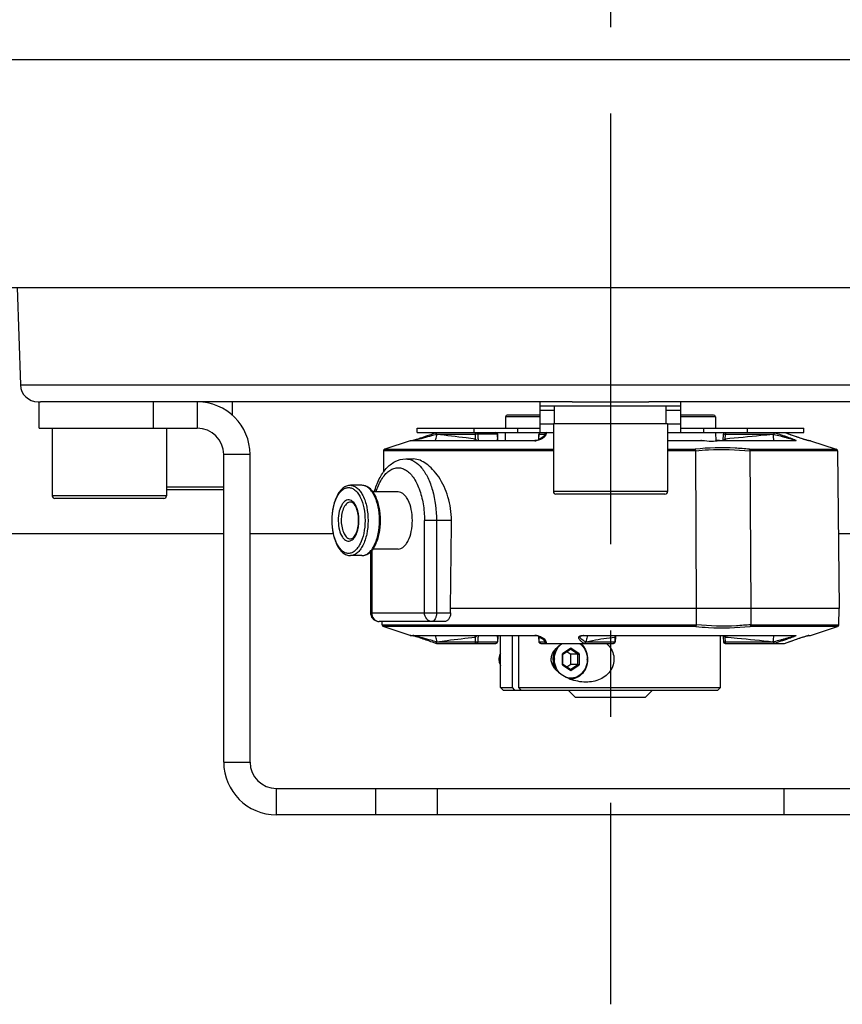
# Model space of a CAD drawing. Extents: x 0 to 2037, y -777 to 1557.
# Tile 11 of 70: x 453 to 499, y 205 to 261. Entities that reach past the tile are written whole.
import ezdxf

# ---------------------------------------------------------------- set-up
doc = ezdxf.new("R2010")
doc.units = 0
doc.header["$LTSCALE"] = 65.395
doc.linetypes.add('CENTER', pattern=[0.6, 0.375, -0.075, 0.075, -0.075])
doc.layers.get('0').update_dxf_attribs({"linetype": 'CONTINUOUS'})
doc.layers.add('3_ALL_AXES', color=7, linetype='CONTINUOUS')

msp = doc.modelspace()

# ---------------------------------------------------------------- linework, layer by layer
at = {"color": 9, "linetype": 'CONTINUOUS'}
for p, q in [((447.54, 258.819), (525.073, 258.819)), ((452.748, 240.293), (519.865, 240.293)), ((460.307, 237.828), (460.307, 239.328)), ((462.807, 239.328), (462.807, 237.828)), ((483.132, 238.828), (482.307, 238.828)), ((490.307, 238.828), (489.482, 238.828)), ((482.307, 238.48), (480.34, 238.48)), ((492.273, 238.48), (490.307, 238.48)), ((478.528, 237.828), (478.528, 237.578)), ((481.01, 237.828), (481.01, 237.578)), ((482.307, 238.078), (483.057, 238.078)), ((489.557, 238.078), (490.307, 238.078)), ((491.603, 237.828), (491.603, 237.578)), ((494.085, 237.828), (494.085, 237.578)), ((481.998, 237.117), (474.921, 237.117)), ((475.089, 237.125), (475.138, 237.137)), ((476.437, 237.478), (476.385, 237.479)), ((478.609, 237.478), (476.437, 237.478)), ((478.609, 237.478), (478.618, 237.214)), ((478.75, 237.483), (478.727, 237.483)), ((479.872, 237.482), (478.775, 237.482)), ((479.872, 237.482), (479.884, 237.218)), ((479.889, 237.122), (479.884, 237.218)), ((482.244, 237.478), (482.241, 237.479)), ((482.241, 237.214), (482.244, 237.478)), ((482.568, 237.478), (482.244, 237.478)), ((482.569, 237.487), (482.568, 237.479)), ((482.568, 237.479), (482.568, 237.474)), ((482.568, 237.479), (482.568, 237.478)), ((483.057, 237.573), (482.657, 237.573)), ((491.515, 237.117), (489.557, 237.117)), ((492.47, 237.121), (492.297, 237.121)), ((496.845, 237.117), (492.47, 237.117)), ((492.812, 237.48), (492.749, 237.483)), ((492.837, 237.214), (492.85, 237.478)), ((495.544, 237.478), (492.85, 237.478)), ((495.605, 237.479), (495.544, 237.478)), ((495.605, 237.479), (495.633, 237.57)), ((495.605, 237.487), (495.605, 237.479)), ((496.209, 237.573), (495.633, 237.573)), ((495.633, 237.57), (495.633, 237.573)), ((496.209, 237.573), (496.211, 237.572)), ((497.692, 237.117), (497.588, 237.117)), ((483.057, 236.539), (473.4, 236.539)), ((473.469, 236.632), (483.057, 236.632)), ((489.557, 236.632), (491.117, 236.632)), ((491.156, 236.539), (489.557, 236.539)), ((494.209, 236.632), (499.144, 236.632)), ((499.213, 236.539), (494.24, 236.539)), ((465.807, 236.328), (464.307, 236.328)), ((464.307, 234.478), (461.057, 234.478)), ((489.557, 234.228), (483.057, 234.228)), ((461.057, 233.978), (454.557, 233.978)), ((470.473, 232.578), (470.474, 232.597)), ((471.999, 232.578), (471.999, 232.605)), ((472.348, 232.578), (472.348, 232.559)), ((472.519, 232.578), (472.519, 232.558)), ((473.169, 232.578), (473.169, 232.607)), ((477.259, 232.578), (475.726, 232.578)), ((475.726, 227.328), (475.726, 232.578)), ((476.409, 232.578), (476.409, 227.328)), ((472.726, 230.867), (472.726, 227.328)), ((472.659, 227.328), (477.216, 227.328)), ((473.316, 226.646), (491.199, 226.646)), ((491.16, 226.552), (473.385, 226.552)), ((499.228, 226.552), (494.252, 226.552)), ((494.282, 226.646), (499.297, 226.646)), ((474.921, 226.04), (481.998, 226.04)), ((478.618, 225.943), (478.609, 225.678)), ((479.884, 225.939), (479.872, 225.675)), ((479.884, 225.939), (479.889, 226.035)), ((482.244, 225.678), (482.241, 225.943)), ((484.769, 226.04), (496.845, 226.04)), ((486.563, 225.943), (486.554, 225.678)), ((492.85, 225.678), (492.837, 225.943)), ((497.584, 226.04), (497.588, 226.04)), ((497.588, 226.04), (497.692, 226.04)), ((476.385, 225.677), (476.437, 225.678)), ((476.386, 225.67), (476.385, 225.677)), ((476.437, 225.678), (478.609, 225.678)), ((478.777, 225.675), (479.872, 225.675)), ((482.241, 225.677), (482.244, 225.678)), ((482.244, 225.678), (482.568, 225.678)), ((482.555, 225.725), (482.556, 225.724)), ((482.555, 225.725), (482.556, 225.724)), ((482.568, 225.682), (482.568, 225.677)), ((482.568, 225.678), (482.568, 225.678)), ((482.568, 225.678), (482.568, 225.677)), ((482.657, 225.584), (484.804, 225.584)), ((484.051, 225.313), (483.575, 224.996)), ((484.527, 224.996), (484.051, 225.313)), ((484.895, 225.677), (484.926, 225.678)), ((484.895, 225.67), (484.895, 225.677)), ((484.926, 225.678), (486.554, 225.678)), ((492.85, 225.678), (495.544, 225.678)), ((495.544, 225.678), (495.605, 225.677)), ((495.604, 225.586), (495.604, 225.623)), ((495.633, 225.584), (495.624, 225.614)), ((495.633, 225.584), (496.209, 225.584)), ((496.211, 225.584), (496.209, 225.584)), ((483.575, 224.361), (483.575, 224.996)), ((484.459, 224.967), (484.03, 225.253)), ((484.459, 224.39), (484.459, 224.967)), ((484.527, 224.996), (484.527, 224.361)), ((483.575, 224.361), (484.051, 224.043)), ((484.03, 224.104), (484.459, 224.39)), ((484.051, 224.043), (484.527, 224.361)), ((464.307, 218.828), (465.807, 218.828)), ((467.307, 215.828), (467.307, 217.328)), ((472.937, 217.328), (472.937, 215.828)), ((476.455, 217.328), (476.455, 215.828)), ((496.158, 217.328), (496.158, 215.828))]:
    msp.add_line(p, q, dxfattribs=at)
at = {"color": 7, "linetype": 'CONTINUOUS'}
for p, q in [((451.708, 245.828), (520.905, 245.828)), ((452.555, 245.828), (452.748, 240.293)), ((453.747, 239.328), (453.807, 239.328)), ((453.807, 237.828), (453.807, 239.328)), ((484.129, 239.328), (453.891, 239.328)), ((482.307, 237.578), (482.307, 239.328)), ((518.723, 239.328), (488.484, 239.328)), ((490.307, 237.578), (490.307, 239.328)), ((490.307, 239.078), (482.307, 239.078)), ((480.34, 238.48), (480.328, 237.828)), ((482.307, 238.578), (480.44, 238.578)), ((492.173, 238.578), (490.307, 238.578)), ((492.273, 238.48), (492.285, 237.828)), ((453.807, 237.828), (462.807, 237.828)), ((454.557, 237.828), (454.557, 233.978)), ((461.057, 237.828), (461.057, 233.978)), ((475.307, 237.578), (475.307, 237.828)), ((489.557, 238.078), (483.057, 238.078)), ((483.057, 238.078), (483.057, 234.228)), ((489.557, 238.078), (489.557, 234.228)), ((497.307, 237.578), (497.307, 237.828)), ((474.921, 237.117), (473.469, 236.632)), ((474.921, 237.117), (474.953, 237.122)), ((474.953, 237.122), (482.009, 237.122)), ((475.06, 237.124), (475.058, 237.123)), ((475.201, 237.164), (475.159, 237.151)), ((475.248, 237.179), (475.201, 237.164)), ((475.3, 237.195), (475.248, 237.179)), ((475.356, 237.213), (475.3, 237.195)), ((475.307, 237.578), (483.057, 237.578)), ((475.417, 237.233), (475.356, 237.213)), ((475.488, 237.256), (475.417, 237.233)), ((475.571, 237.283), (475.488, 237.256)), ((475.663, 237.314), (475.571, 237.283)), ((475.765, 237.349), (475.663, 237.314)), ((475.88, 237.388), (475.765, 237.349)), ((476.012, 237.434), (475.88, 237.388)), ((478.786, 237.218), (478.777, 237.482)), ((478.786, 237.218), (478.79, 237.122)), ((479.904, 237.122), (479.886, 237.483)), ((480.324, 237.578), (480.316, 237.122)), ((482.238, 237.196), (482.235, 237.158)), ((482.238, 237.196), (482.241, 237.479)), ((482.551, 237.396), (482.543, 237.38)), ((482.565, 237.443), (482.562, 237.427)), ((482.568, 237.474), (482.568, 237.469)), ((489.557, 237.578), (497.306, 237.578)), ((489.557, 237.122), (491.44, 237.122)), ((492.289, 237.578), (492.298, 237.09)), ((492.47, 237.122), (492.297, 237.122)), ((492.51, 237.122), (496.816, 237.122)), ((492.71, 237.122), (492.727, 237.483)), ((496.348, 237.524), (496.211, 237.573)), ((496.825, 237.357), (496.713, 237.396)), ((496.816, 237.122), (496.816, 237.122)), ((496.925, 237.323), (496.825, 237.357)), ((497.015, 237.293), (496.925, 237.323)), ((497.097, 237.265), (497.015, 237.293)), ((497.169, 237.242), (497.097, 237.265)), ((497.231, 237.221), (497.169, 237.242)), ((497.286, 237.203), (497.231, 237.221)), ((497.338, 237.187), (497.286, 237.203)), ((497.385, 237.172), (497.338, 237.187)), ((497.428, 237.159), (497.385, 237.172)), ((497.467, 237.148), (497.428, 237.159)), ((497.515, 237.134), (497.5, 237.138)), ((497.539, 237.127), (497.515, 237.134)), ((497.562, 237.122), (497.66, 237.122)), ((497.692, 237.117), (497.66, 237.122)), ((497.692, 237.117), (499.144, 236.632)), ((473.4, 236.539), (473.388, 235.32)), ((491.203, 227.578), (491.156, 236.538)), ((494.24, 236.538), (494.287, 227.578)), ((499.213, 236.539), (499.307, 227.578)), ((464.307, 218.828), (464.307, 236.328)), ((474.659, 236.078), (475.092, 236.078)), ((464.307, 234.328), (461.057, 234.328)), ((472.169, 234.578), (471.519, 234.578)), ((460.907, 233.828), (454.707, 233.828)), ((474.226, 234.203), (472.793, 234.203)), ((489.407, 234.078), (483.207, 234.078)), ((477.259, 232.353), (477.259, 232.578)), ((477.214, 227.578), (477.259, 232.353)), ((407.307, 231.828), (464.307, 231.828)), ((465.807, 231.828), (470.534, 231.828)), ((499.262, 231.828), (506.807, 231.828)), ((474.226, 230.953), (472.793, 230.953)), ((472.169, 230.578), (471.519, 230.578)), ((472.659, 230.798), (472.659, 227.328)), ((499.307, 227.578), (477.214, 227.578)), ((477.216, 227.328), (477.214, 227.578)), ((491.198, 226.647), (491.203, 227.578)), ((494.287, 227.578), (494.283, 226.647)), ((499.297, 226.646), (499.307, 227.578)), ((476.859, 226.828), (473.159, 226.828)), ((473.316, 226.646), (473.314, 226.828)), ((474.921, 226.04), (473.385, 226.552)), ((497.692, 226.04), (499.228, 226.552)), ((474.953, 226.035), (474.921, 226.04)), ((474.953, 226.035), (482.009, 226.035)), ((475.096, 226.024), (475.109, 226.02)), ((475.109, 226.02), (475.155, 226.007)), ((475.155, 226.007), (475.19, 225.996)), ((475.19, 225.996), (475.228, 225.984)), ((475.228, 225.984), (475.268, 225.972)), ((475.268, 225.972), (475.333, 225.951)), ((475.333, 225.951), (475.403, 225.929)), ((475.403, 225.929), (475.477, 225.904)), ((475.477, 225.904), (475.556, 225.878)), ((475.556, 225.878), (475.638, 225.851)), ((475.638, 225.851), (475.722, 225.822)), ((475.722, 225.822), (475.809, 225.793)), ((478.777, 225.675), (478.786, 225.939)), ((478.79, 226.035), (478.786, 225.939)), ((479.899, 225.938), (479.886, 225.674)), ((479.904, 226.035), (479.899, 225.938)), ((480.057, 223.078), (480.057, 226.035)), ((480.716, 226.035), (480.716, 223.078)), ((481.091, 223.078), (481.091, 226.035)), ((482.009, 226.035), (482.034, 226.035)), ((482.034, 226.035), (482.079, 226.032)), ((482.235, 225.999), (482.238, 225.961)), ((482.238, 225.961), (482.241, 225.677)), ((484.653, 226.022), (484.654, 226.022)), ((484.774, 226.035), (496.862, 226.035)), ((486.59, 225.939), (486.581, 225.675)), ((486.592, 226.009), (486.59, 225.939)), ((486.592, 226.009), (486.594, 226.035)), ((492.557, 223.078), (492.557, 226.035)), ((492.71, 226.035), (492.714, 225.938)), ((492.714, 225.938), (492.727, 225.674)), ((496.839, 225.804), (496.939, 225.839)), ((496.939, 225.839), (497.036, 225.871)), ((497.036, 225.871), (497.098, 225.892)), ((497.098, 225.892), (497.158, 225.912)), ((497.158, 225.912), (497.215, 225.93)), ((497.215, 225.93), (497.269, 225.948)), ((497.269, 225.948), (497.321, 225.964)), ((497.321, 225.964), (497.369, 225.98)), ((497.369, 225.98), (497.414, 225.993)), ((497.556, 226.035), (497.66, 226.035)), ((497.66, 226.035), (497.692, 226.04)), ((475.809, 225.793), (475.898, 225.762)), ((475.898, 225.762), (475.988, 225.731)), ((475.988, 225.731), (476.078, 225.699)), ((476.078, 225.699), (476.17, 225.667)), ((476.17, 225.667), (476.262, 225.634)), ((476.262, 225.634), (476.36, 225.599)), ((476.36, 225.599), (476.402, 225.584)), ((476.436, 225.578), (479.786, 225.578)), ((482.341, 225.578), (486.481, 225.578)), ((482.567, 225.701), (482.568, 225.688)), ((482.568, 225.688), (482.568, 225.682)), ((483.598, 224.968), (484.033, 225.258)), ((492.827, 225.578), (496.177, 225.578)), ((496.211, 225.584), (496.308, 225.619)), ((496.308, 225.619), (496.418, 225.658)), ((496.418, 225.658), (496.525, 225.696)), ((496.525, 225.696), (496.631, 225.733)), ((496.631, 225.733), (496.736, 225.769)), ((496.736, 225.769), (496.839, 225.804)), ((483.6, 224.386), (483.6, 224.971)), ((483.828, 225.121), (484.059, 224.967)), ((484.459, 224.967), (484.059, 224.967)), ((484.059, 224.39), (484.059, 224.967)), ((484.033, 224.099), (483.598, 224.389)), ((484.059, 224.39), (483.828, 224.236)), ((484.459, 224.39), (484.059, 224.39)), ((480.057, 223.078), (480.716, 223.078)), ((480.207, 222.928), (480.057, 223.078)), ((480.716, 223.078), (480.846, 222.928)), ((481.091, 223.078), (492.557, 223.078)), ((481.221, 222.928), (481.091, 223.078)), ((484.026, 223.553), (484.002, 223.553)), ((492.407, 222.928), (492.557, 223.078)), ((480.207, 222.928), (492.407, 222.928)), ((484.307, 222.529), (483.908, 222.928)), ((484.307, 222.529), (488.307, 222.529)), ((488.307, 222.529), (488.706, 222.928)), ((505.307, 215.828), (467.307, 215.828))]:
    msp.add_line(p, q, dxfattribs=at)
at = {"color": 3, "linetype": 'CONTINUOUS'}
for p, q in [((453.807, 239.328), (453.891, 239.328)), ((484.129, 239.328), (488.484, 239.328)), ((475.307, 237.828), (482.307, 237.828)), ((490.307, 237.828), (497.306, 237.828)), ((465.807, 218.828), (465.807, 236.328)), ((467.307, 217.328), (505.307, 217.328))]:
    msp.add_line(p, q, dxfattribs=at)
at = {"color": 7, "linetype": 'CONTINUOUS'}
for points in [[(475.159, 237.151), (475.139, 237.146), (475.122, 237.14), (475.106, 237.136), (475.091, 237.132), (475.079, 237.128), (475.068, 237.126), (475.06, 237.124)], [(476.402, 237.573), (476.256, 237.52), (476.167, 237.489), (476.086, 237.46), (476.012, 237.434)], [(482.083, 237.126), (482.036, 237.122), (482.009, 237.122)], [(482.543, 237.38), (482.533, 237.363), (482.522, 237.347), (482.51, 237.33), (482.495, 237.313), (482.479, 237.296), (482.46, 237.279), (482.44, 237.263), (482.417, 237.246), (482.391, 237.229), (482.363, 237.212), (482.332, 237.196), (482.298, 237.18), (482.26, 237.166), (482.219, 237.153), (482.176, 237.141), (482.13, 237.132), (482.083, 237.126)], [(482.562, 237.427), (482.557, 237.412), (482.551, 237.396)], [(482.568, 237.469), (482.568, 237.458), (482.565, 237.443)], [(496.713, 237.396), (496.585, 237.44), (496.513, 237.465), (496.435, 237.493), (496.348, 237.524)], [(497.5, 237.138), (497.484, 237.142), (497.467, 237.148)], [(497.564, 237.121), (497.561, 237.122), (497.556, 237.123), (497.548, 237.125), (497.539, 237.127)], [(475.051, 226.035), (475.052, 226.035), (475.058, 226.034), (475.065, 226.032), (475.074, 226.03), (475.084, 226.027), (475.096, 226.024)], [(482.079, 226.032), (482.125, 226.026), (482.17, 226.017), (482.212, 226.006), (482.252, 225.994), (482.288, 225.98), (482.321, 225.966), (482.352, 225.951), (482.38, 225.935), (482.406, 225.919), (482.429, 225.902), (482.45, 225.886), (482.469, 225.869), (482.487, 225.852), (482.502, 225.835), (482.516, 225.819), (482.528, 225.802), (482.538, 225.785), (482.547, 225.768)], [(484.653, 226.022), (484.665, 226.025), (484.693, 226.03)], [(484.693, 226.03), (484.727, 226.033), (484.765, 226.035), (484.774, 226.035)], [(497.414, 225.993), (497.456, 226.006), (497.475, 226.011), (497.492, 226.017)], [(497.492, 226.017), (497.508, 226.021), (497.523, 226.025), (497.536, 226.029), (497.546, 226.031), (497.554, 226.033), (497.556, 226.034)], [(482.547, 225.768), (482.555, 225.751), (482.56, 225.734), (482.565, 225.718), (482.567, 225.701)]]:
    msp.add_lwpolyline(points, dxfattribs=at)
for centre, radius, start, end in [((453.747, 240.328), 1, 182, 270), ((480.44, 238.478), 0.1, 90, 179), ((492.173, 238.478), 0.1, 1, 90), ((462.807, 236.328), 1.5, 0, 90), ((478.677, 237.478), 0.1, 2.0266, 15.1415), ((482.341, 237.478), 0.1, 101.25, 179.3634), ((473.5, 236.538), 0.1, 108.4349, 179.4), ((499.113, 236.538), 0.1, 0.6, 71.5651), ((483.207, 234.228), 0.15, 180, 270), ((489.407, 234.228), 0.15, 270, 360), ((454.707, 233.978), 0.15, 180, 270), ((460.907, 233.978), 0.15, 270, 360), ((474.304, 232.578), 3.848, 179.71, 180), ((469.776, 232.578), 2.206, 0.0004, 0.8028), ((473.159, 227.329), 0.5, 180.0252, 188.9833), ((473.159, 227.328), 0.5, 188.966, 269.9975), ((473.416, 226.647), 0.1, 180.6, 251.5651), ((499.197, 226.647), 0.1, 288.4349, 359.4), ((478.677, 225.678), 0.1, 270.0071, 358.0078), ((479.786, 225.678), 0.1, 270, 357.2717), ((482.341, 225.678), 0.1, 180.6366, 270), ((483.941, 224.796), 1.033, 41.6658, 49.3129), ((486.481, 225.678), 0.1, 270, 358.0842), ((492.827, 225.678), 0.1, 182.7283, 270), ((483.728, 224.678), 1.279, 359.1844, 359.9998), ((467.307, 218.828), 3, 180, 270)]:
    msp.add_arc(centre, radius, start, end, dxfattribs=at)
at = {"color": 3, "linetype": 'CONTINUOUS'}
for centre, radius, start, end in [((462.807, 236.328), 3, 0, 90), ((467.307, 218.828), 1.5, 180, 270)]:
    msp.add_arc(centre, radius, start, end, dxfattribs=at)
at = {"color": 9, "linetype": 'CONTINUOUS'}
for centre, radius, start, end in [((476.58, 237.478), 0.195, 173.979, 179.6882), ((477.886, 237.259), 0.733, 349.1875, 356.4818), ((478.748, 236.676), 0.807, 91.4973, 91.8622), ((481.997, 237.894), 0.778, 270.0216, 270.904), ((481.996, 237.947), 0.83, 270.9096, 277.0765), ((481.733, 237.204), 0.508, 354.8342, 1.0978), ((482.078, 237.478), 0.49, 356.9547, 358.9055), ((482.084, 237.478), 0.484, 358.9067, 0.0701), ((482.668, 237.478), 0.1, 90.0005, 175.0946), ((482.381, 237.57), 0.276, 354.1971, 0.7059), ((492.406, 228.64), 8.85, 87.1252, 87.367), ((495.024, 237.395), 2.195, 184.7297, 187.1572), ((492.431, 237.479), 0.419, 359.9519, 1.3585), ((526.605, 240.954), 31.254, 186.3843, 187.0435), ((498.412, 240.335), 3.325, 253.5671, 254.2652), ((497.556, 237.022), 0.0995, 75.8278, 85.4211), ((497.557, 237.025), 0.0965, 71.4284, 75.8051), ((471.43, 232.593), 0.569, 1.1883, 1.7145), ((477.885, 225.897), 0.734, 3.5421, 10.8187), ((481.997, 225.225), 0.815, 85.7468, 89.9605), ((481.996, 225.206), 0.835, 82.8397, 85.7769), ((481.731, 225.952), 0.509, 1.0425, 5.1871), ((481.739, 225.952), 0.502, 358.9034, 1.0401), ((484.769, 225.194), 0.846, 89.9978, 91.3657), ((487.228, 225.982), 0.666, 175.415, 177.6855), ((487.237, 225.981), 0.675, 177.6802, 183.2959), ((495.014, 225.764), 2.185, 172.8679, 175.3065), ((526.598, 222.204), 31.247, 172.9564, 173.6158), ((476.576, 225.678), 0.19, 182.4665, 187.9831), ((482.079, 225.679), 0.489, 1.0883, 3.0606), ((482.42, 225.663), 0.149, 5.7759, 9.311), ((482.085, 225.679), 0.483, 359.9297, 1.087), ((482.668, 225.678), 0.1, 180.6224, 269.9995), ((482.263, 225.538), 0.404, 31.5914, 35.5216), ((482.29, 225.554), 0.374, 27.3077, 31.5965), ((485.655, 226.967), 1.624, 236.3563, 238.4056), ((482.2, 225.676), 13.404, 359.7731, 0.0071), ((469.529, 217.587), 27.302, 17.0965, 17.2361), ((484.361, 224.678), 1.241, 179.2241, 180), ((483.741, 224.678), 1.241, 359.2241, 0), ((484.026, 224.394), 0.841, 267.9685, 269.9992)]:
    msp.add_arc(centre, radius, start, end, dxfattribs=at)
for points, knots in [([(475.138, 237.137), (475.24, 237.163), (475.657, 237.275), (476.072, 237.391), (476.385, 237.479)], [0, 0, 0, 0, 0.245249, 1, 1, 1, 1]), ([(476.325, 237.121), (476.341, 237.147), (476.398, 237.259), (476.428, 237.384), (476.437, 237.478)], [0, 0, 0, 0, 0.240922, 1, 1, 1, 1]), ([(476.436, 237.578), (476.43, 237.578), (476.398, 237.565), (476.389, 237.526), (476.386, 237.499)], [0, 0, 0, 0, 0.18126, 1, 1, 1, 1]), ([(478.618, 237.214), (478.448, 237.233), (477.72, 237.317), (476.993, 237.408), (476.437, 237.478)], [0, 0, 0, 0, 0.234292, 1, 1, 1, 1]), ([(478.609, 237.478), (478.609, 237.491), (478.612, 237.516), (478.625, 237.544), (478.638, 237.562), (478.652, 237.571), (478.658, 237.576), (478.677, 237.578), (478.674, 237.578)], [0, 0, 0, 0, 0.298948, 0.574801, 0.70015, 0.814745, 0.921267, 1, 1, 1, 1]), ([(478.722, 237.483), (478.693, 237.482), (478.655, 237.481), (478.617, 237.479), (478.609, 237.478)], [0, 0, 0, 0, 0.778886, 1, 1, 1, 1]), ([(478.718, 237.122), (478.71, 237.13), (478.676, 237.16), (478.642, 237.19), (478.618, 237.214)], [0, 0, 0, 0, 0.259207, 1, 1, 1, 1]), ([(478.777, 237.482), (478.778, 237.484), (478.761, 237.482), (478.757, 237.483), (478.75, 237.483)], [0, 0, 0, 0, 0.246111, 1, 1, 1, 1]), ([(479.858, 237.532), (479.855, 237.539), (479.838, 237.563), (479.808, 237.578), (479.787, 237.578)], [0, 0, 0, 0, 0.267672, 1, 1, 1, 1]), ([(479.886, 237.483), (479.886, 237.482), (479.878, 237.484), (479.875, 237.482), (479.872, 237.482)], [0, 0, 0, 0, 0.257131, 1, 1, 1, 1]), ([(482.592, 237.383), (482.574, 237.357), (482.447, 237.217), (482.254, 237.142), (482.099, 237.123)], [0, 0, 0, 0, 0.168737, 1, 1, 1, 1]), ([(482.525, 237.382), (482.495, 237.346), (482.403, 237.279), (482.301, 237.236), (482.241, 237.214)], [0, 0, 0, 0, 0.423037, 1, 1, 1, 1]), ([(482.244, 237.478), (482.244, 237.501), (482.259, 237.546), (482.3, 237.572), (482.321, 237.576)], [0, 0, 0, 0, 0.503913, 1, 1, 1, 1]), ([(482.655, 237.542), (482.655, 237.533), (482.649, 237.494), (482.635, 237.457), (482.621, 237.431)], [0, 0, 0, 0, 0.237595, 1, 1, 1, 1]), ([(492.749, 237.483), (492.743, 237.483), (492.739, 237.481), (492.727, 237.485), (492.727, 237.483)], [0, 0, 0, 0, 0.74172, 1, 1, 1, 1]), ([(492.837, 237.214), (492.828, 237.207), (492.792, 237.179), (492.759, 237.147), (492.737, 237.122)], [0, 0, 0, 0, 0.259824, 1, 1, 1, 1]), ([(492.832, 237.578), (492.83, 237.578), (492.826, 237.579), (492.832, 237.576), (492.836, 237.573), (492.838, 237.563), (492.844, 237.548), (492.848, 237.522), (492.849, 237.5), (492.849, 237.489)], [0, 0, 0, 0, 0.041849, 0.063637, 0.142572, 0.228262, 0.344342, 0.642593, 1, 1, 1, 1]), ([(495.544, 237.478), (495.317, 237.454), (494.416, 237.358), (493.513, 237.27), (492.837, 237.214)], [0, 0, 0, 0, 0.252084, 1, 1, 1, 1]), ([(495.604, 237.578), (495.606, 237.578), (495.603, 237.57), (495.605, 237.563), (495.604, 237.546), (495.605, 237.521), (495.605, 237.499), (495.605, 237.487)], [0, 0, 0, 0, 0.074549, 0.165367, 0.287934, 0.611096, 1, 1, 1, 1]), ([(495.605, 237.479), (495.728, 237.449), (495.912, 237.403), (496.155, 237.339), (496.333, 237.291), (496.502, 237.242), (496.635, 237.202), (496.721, 237.174), (496.762, 237.158), (496.788, 237.149), (496.807, 237.139), (496.819, 237.134), (496.825, 237.123), (496.818, 237.122), (496.815, 237.122)], [0, 0, 0, 0, 0.297458, 0.444377, 0.588595, 0.727841, 0.857059, 0.913945, 0.938995, 0.960618, 0.977534, 0.988492, 0.993147, 1, 1, 1, 1]), ([(495.633, 237.573), (495.763, 237.533), (495.955, 237.472), (496.209, 237.387), (496.364, 237.333), (496.485, 237.29), (496.571, 237.258), (496.654, 237.227), (496.728, 237.197), (496.796, 237.167), (496.832, 237.15), (496.877, 237.121), (496.852, 237.117), (496.845, 237.117)], [0, 0, 0, 0, 0.304093, 0.45411, 0.600917, 0.672325, 0.741678, 0.808031, 0.869781, 0.923967, 0.96495, 0.984113, 1, 1, 1, 1]), ([(497.472, 237.146), (497.253, 237.21), (496.832, 237.353), (496.413, 237.5), (496.209, 237.573)], [0, 0, 0, 0, 0.512516, 1, 1, 1, 1]), ([(497.56, 237.122), (497.556, 237.123), (497.54, 237.127), (497.524, 237.131), (497.511, 237.135)], [0, 0, 0, 0, 0.208967, 1, 1, 1, 1]), ([(497.588, 237.117), (497.586, 237.117), (497.577, 237.118), (497.568, 237.12), (497.56, 237.122)], [0, 0, 0, 0, 0.144871, 1, 1, 1, 1]), ([(494.209, 236.632), (493.937, 236.659), (492.909, 236.74), (491.87, 236.721), (491.117, 236.632)], [0, 0, 0, 0, 0.264878, 1, 1, 1, 1]), ([(491.156, 236.538), (491.395, 236.566), (492.421, 236.655), (493.456, 236.617), (494.24, 236.538)], [0, 0, 0, 0, 0.234254, 1, 1, 1, 1]), ([(474.659, 236.078), (474.691, 236.078), (474.824, 236.071), (474.955, 236.033), (475.046, 235.991)], [0, 0, 0, 0, 0.245153, 1, 1, 1, 1]), ([(475.046, 235.991), (475.092, 235.97), (475.287, 235.865), (475.451, 235.71), (475.559, 235.579)], [0, 0, 0, 0, 0.230104, 1, 1, 1, 1]), ([(472.965, 234.205), (473.045, 234.453), (473.193, 234.8), (473.47, 235.184), (473.688, 235.393), (473.923, 235.531), (474.171, 235.59), (474.422, 235.566), (474.664, 235.461), (474.89, 235.283), (475.181, 234.935), (475.469, 234.343), (475.678, 233.506), (475.726, 232.895), (475.726, 232.578)], [0, 0, 0, 0, 0.139447, 0.199339, 0.252521, 0.299971, 0.343735, 0.386795, 0.432341, 0.482873, 0.539814, 0.67371, 0.830486, 1, 1, 1, 1]), ([(475.559, 235.579), (475.7, 235.41), (475.949, 234.998), (476.31, 234.002), (476.409, 233.158), (476.409, 232.578)], [0, 0, 0, 0, 0.208357, 0.45085, 1, 1, 1, 1]), ([(470.474, 232.597), (470.475, 232.837), (470.519, 233.289), (470.684, 233.812), (470.882, 234.14), (471.043, 234.316), (471.223, 234.428), (471.416, 234.466), (471.609, 234.424), (471.788, 234.308), (471.948, 234.129), (472.144, 233.798), (472.306, 233.272), (472.348, 232.818), (472.348, 232.578)], [0, 0, 0, 0, 0.159123, 0.300316, 0.360358, 0.412528, 0.457805, 0.498937, 0.540187, 0.585768, 0.638334, 0.698784, 0.84063, 1, 1, 1, 1]), ([(471.519, 234.578), (471.586, 234.578), (471.726, 234.549), (471.918, 234.427), (472.09, 234.236), (472.3, 233.882), (472.474, 233.32), (472.519, 232.835), (472.519, 232.578)], [0, 0, 0, 0, 0.082307, 0.173133, 0.277892, 0.39845, 0.681615, 1, 1, 1, 1]), ([(473.169, 232.607), (473.167, 232.861), (473.119, 233.34), (472.944, 233.894), (472.735, 234.243), (472.564, 234.43), (472.373, 234.55), (472.234, 234.578), (472.169, 234.578)], [0, 0, 0, 0, 0.31868, 0.601494, 0.721877, 0.826573, 0.917486, 1, 1, 1, 1]), ([(471.569, 233.711), (471.528, 233.734), (471.438, 233.765), (471.292, 233.742), (471.159, 233.653), (470.994, 233.448), (470.858, 233.079), (470.823, 232.754), (470.823, 232.578)], [0, 0, 0, 0, 0.088471, 0.174539, 0.270692, 0.384516, 0.667398, 1, 1, 1, 1]), ([(471.999, 232.61), (471.996, 232.844), (471.945, 233.181), (471.762, 233.547), (471.636, 233.674), (471.569, 233.711)], [0, 0, 0, 0, 0.575892, 0.811725, 1, 1, 1, 1]), ([(471.518, 233.629), (471.445, 233.629), (471.33, 233.573), (471.219, 233.448), (471.109, 233.262), (471.019, 232.967), (470.995, 232.713), (470.995, 232.578)], [0, 0, 0, 0, 0.171131, 0.276311, 0.397274, 0.681094, 1, 1, 1, 1]), ([(472.348, 232.559), (472.347, 232.32), (472.303, 231.868), (472.138, 231.345), (471.94, 231.017), (471.779, 230.841), (471.599, 230.729), (471.406, 230.69), (471.213, 230.733), (471.034, 230.848), (470.874, 231.027), (470.678, 231.359), (470.516, 231.885), (470.473, 232.339), (470.473, 232.578)], [0, 0, 0, 0, 0.159123, 0.300316, 0.360358, 0.412528, 0.457805, 0.498937, 0.540187, 0.585768, 0.638334, 0.698784, 0.84063, 1, 1, 1, 1]), ([(470.823, 232.547), (470.825, 232.374), (470.864, 232.055), (471.002, 231.695), (471.167, 231.497), (471.299, 231.413), (471.444, 231.393), (471.533, 231.425), (471.573, 231.448)], [0, 0, 0, 0, 0.333278, 0.615062, 0.728297, 0.824221, 0.910652, 1, 1, 1, 1]), ([(470.995, 232.55), (470.997, 232.419), (471.023, 232.17), (471.114, 231.883), (471.224, 231.703), (471.334, 231.581), (471.447, 231.528), (471.518, 231.527)], [0, 0, 0, 0, 0.319421, 0.602571, 0.723206, 0.828265, 1, 1, 1, 1]), ([(472.519, 232.558), (472.518, 232.304), (472.471, 231.823), (472.296, 231.266), (472.087, 230.916), (471.915, 230.728), (471.725, 230.607), (471.585, 230.578), (471.519, 230.578)], [0, 0, 0, 0, 0.318595, 0.601513, 0.721947, 0.826661, 0.917548, 1, 1, 1, 1]), ([(471.573, 231.448), (471.641, 231.487), (471.768, 231.618), (471.951, 231.995), (471.999, 232.339), (471.999, 232.578)], [0, 0, 0, 0, 0.188392, 0.424822, 1, 1, 1, 1]), ([(472.169, 230.578), (472.235, 230.578), (472.376, 230.608), (472.567, 230.73), (472.739, 230.92), (472.949, 231.274), (473.123, 231.837), (473.169, 232.322), (473.169, 232.578)], [0, 0, 0, 0, 0.082307, 0.173133, 0.277892, 0.39845, 0.681615, 1, 1, 1, 1]), ([(472.726, 227.328), (472.726, 227.203), (472.791, 227.009), (472.985, 226.856), (473.102, 226.828), (473.159, 226.828)], [0, 0, 0, 0, 0.519465, 0.764829, 1, 1, 1, 1]), ([(476.159, 226.828), (476.102, 226.828), (475.985, 226.856), (475.791, 227.009), (475.726, 227.203), (475.726, 227.328)], [0, 0, 0, 0, 0.235171, 0.480535, 1, 1, 1, 1]), ([(476.409, 227.328), (476.409, 227.264), (476.397, 227.143), (476.347, 226.983), (476.271, 226.866), (476.193, 226.828), (476.159, 226.828)], [0, 0, 0, 0, 0.319638, 0.603842, 0.828843, 1, 1, 1, 1]), ([(491.16, 226.552), (491.4, 226.524), (492.428, 226.436), (493.465, 226.474), (494.252, 226.552)], [0, 0, 0, 0, 0.234324, 1, 1, 1, 1]), ([(494.282, 226.647), (494.011, 226.62), (492.985, 226.539), (491.949, 226.557), (491.198, 226.647)], [0, 0, 0, 0, 0.265168, 1, 1, 1, 1]), ([(475.146, 226.017), (475.137, 226.02), (475.113, 226.026), (475.088, 226.032), (475.072, 226.035)], [0, 0, 0, 0, 0.358355, 1, 1, 1, 1]), ([(476.385, 225.677), (476.286, 225.705), (475.874, 225.821), (475.461, 225.937), (475.146, 226.017)], [0, 0, 0, 0, 0.240423, 1, 1, 1, 1]), ([(476.437, 225.678), (476.428, 225.773), (476.398, 225.898), (476.341, 226.01), (476.325, 226.035)], [0, 0, 0, 0, 0.759009, 1, 1, 1, 1]), ([(476.437, 225.678), (476.63, 225.703), (477.356, 225.794), (478.083, 225.883), (478.618, 225.943)], [0, 0, 0, 0, 0.264913, 1, 1, 1, 1]), ([(478.618, 225.943), (478.625, 225.95), (478.658, 225.981), (478.692, 226.012), (478.718, 226.035)], [0, 0, 0, 0, 0.22395, 1, 1, 1, 1]), ([(482.1, 226.034), (482.168, 226.025), (482.351, 225.98), (482.523, 225.871), (482.593, 225.773)], [0, 0, 0, 0, 0.363539, 1, 1, 1, 1]), ([(482.241, 225.943), (482.301, 225.921), (482.403, 225.878), (482.495, 225.811), (482.525, 225.775)], [0, 0, 0, 0, 0.576963, 1, 1, 1, 1]), ([(484.755, 225.615), (484.705, 225.648), (484.636, 225.7), (484.561, 225.778), (484.522, 225.835), (484.499, 225.893), (484.515, 226.004), (484.625, 226.029), (484.69, 226.036)], [0, 0, 0, 0, 0.281114, 0.402313, 0.50944, 0.603187, 0.691593, 1, 1, 1, 1]), ([(484.895, 225.677), (484.842, 225.703), (484.748, 225.754), (484.643, 225.829), (484.589, 225.892), (484.565, 225.94), (484.584, 226), (484.628, 226.015), (484.653, 226.022)], [0, 0, 0, 0, 0.320691, 0.583435, 0.689059, 0.776501, 0.859162, 1, 1, 1, 1]), ([(484.769, 226.04), (484.77, 226.039), (484.771, 226.037), (484.773, 226.035), (484.774, 226.035)], [0, 0, 0, 0, 0.641637, 1, 1, 1, 1]), ([(485.036, 226.035), (485.015, 226.011), (484.945, 225.905), (484.92, 225.772), (484.926, 225.678)], [0, 0, 0, 0, 0.254991, 1, 1, 1, 1]), ([(484.926, 225.678), (485.046, 225.704), (485.589, 225.812), (486.136, 225.892), (486.563, 225.943)], [0, 0, 0, 0, 0.223517, 1, 1, 1, 1]), ([(492.737, 226.035), (492.744, 226.027), (492.775, 225.993), (492.809, 225.963), (492.837, 225.943)], [0, 0, 0, 0, 0.232803, 1, 1, 1, 1]), ([(492.837, 225.943), (493.06, 225.924), (493.964, 225.845), (494.866, 225.752), (495.544, 225.678)], [0, 0, 0, 0, 0.247163, 1, 1, 1, 1]), ([(496.815, 226.035), (496.818, 226.035), (496.825, 226.034), (496.819, 226.023), (496.807, 226.018), (496.788, 226.008), (496.762, 225.998), (496.721, 225.983), (496.635, 225.955), (496.502, 225.914), (496.332, 225.866), (496.155, 225.818), (495.912, 225.754), (495.728, 225.707), (495.605, 225.677)], [0, 0, 0, 0, 0.006825, 0.011501, 0.022496, 0.039443, 0.06109, 0.086154, 0.143053, 0.272273, 0.411498, 0.555695, 0.702591, 1, 1, 1, 1]), ([(496.793, 225.988), (496.712, 225.951), (496.532, 225.883), (496.146, 225.746), (495.841, 225.648), (495.633, 225.584)], [0, 0, 0, 0, 0.217061, 0.469445, 1, 1, 1, 1]), ([(496.209, 225.584), (496.413, 225.657), (496.834, 225.804), (497.256, 225.947), (497.475, 226.012)], [0, 0, 0, 0, 0.487704, 1, 1, 1, 1]), ([(496.845, 226.04), (496.851, 226.04), (496.863, 226.043), (496.866, 226.03), (496.858, 226.024), (496.848, 226.017), (496.825, 226.004), (496.807, 225.995), (496.793, 225.988)], [0, 0, 0, 0, 0.178658, 0.221315, 0.296184, 0.416528, 0.578475, 1, 1, 1, 1]), ([(497.475, 226.012), (497.483, 226.014), (497.511, 226.022), (497.54, 226.03), (497.56, 226.035)], [0, 0, 0, 0, 0.296201, 1, 1, 1, 1]), ([(497.56, 226.035), (497.562, 226.036), (497.57, 226.037), (497.578, 226.039), (497.584, 226.04)], [0, 0, 0, 0, 0.324147, 1, 1, 1, 1]), ([(476.385, 225.677), (476.383, 225.667), (476.377, 225.637), (476.382, 225.592), (476.402, 225.584)], [0, 0, 0, 0, 0.326797, 1, 1, 1, 1]), ([(476.436, 225.578), (476.43, 225.578), (476.4, 225.59), (476.391, 225.627), (476.387, 225.652)], [0, 0, 0, 0, 0.183585, 1, 1, 1, 1]), ([(478.609, 225.678), (478.609, 225.654), (478.617, 225.609), (478.658, 225.578), (478.677, 225.578)], [0, 0, 0, 0, 0.565362, 1, 1, 1, 1]), ([(478.609, 225.678), (478.626, 225.677), (478.662, 225.676), (478.708, 225.674), (478.74, 225.674), (478.761, 225.673), (478.768, 225.674), (478.778, 225.674), (478.777, 225.675)], [0, 0, 0, 0, 0.307803, 0.647988, 0.794283, 0.907396, 0.977765, 1, 1, 1, 1]), ([(479.864, 225.638), (479.858, 225.621), (479.838, 225.591), (479.803, 225.578), (479.786, 225.578)], [0, 0, 0, 0, 0.520424, 1, 1, 1, 1]), ([(479.872, 225.675), (479.875, 225.675), (479.878, 225.673), (479.886, 225.675), (479.886, 225.674)], [0, 0, 0, 0, 0.741558, 1, 1, 1, 1]), ([(482.341, 225.578), (482.316, 225.578), (482.264, 225.6), (482.244, 225.653), (482.244, 225.678)], [0, 0, 0, 0, 0.495343, 1, 1, 1, 1]), ([(482.622, 225.726), (482.628, 225.714), (482.648, 225.669), (482.657, 225.619), (482.657, 225.584)], [0, 0, 0, 0, 0.268798, 1, 1, 1, 1]), ([(482.657, 225.584), (482.659, 225.582), (482.661, 225.578), (482.667, 225.579), (482.668, 225.581)], [0, 0, 0, 0, 0.541049, 1, 1, 1, 1]), ([(483.052, 224.678), (483.052, 224.733), (483.065, 224.947), (483.133, 225.158), (483.212, 225.297)], [0, 0, 0, 0, 0.254065, 1, 1, 1, 1]), ([(483.12, 224.695), (483.122, 224.853), (483.186, 225.165), (483.369, 225.428), (483.482, 225.529)], [0, 0, 0, 0, 0.511548, 1, 1, 1, 1]), ([(484.558, 225.58), (484.691, 225.481), (484.91, 225.199), (484.982, 224.854), (484.982, 224.678)], [0, 0, 0, 0, 0.486593, 1, 1, 1, 1]), ([(484.895, 225.677), (484.891, 225.654), (484.869, 225.611), (484.826, 225.586), (484.804, 225.584)], [0, 0, 0, 0, 0.513904, 1, 1, 1, 1]), ([(484.809, 225.578), (484.808, 225.578), (484.805, 225.58), (484.805, 225.583), (484.804, 225.585)], [0, 0, 0, 0, 0.279874, 1, 1, 1, 1]), ([(484.809, 225.578), (484.83, 225.578), (484.876, 225.6), (484.893, 225.646), (484.895, 225.67)], [0, 0, 0, 0, 0.475056, 1, 1, 1, 1]), ([(486.548, 225.641), (486.543, 225.624), (486.528, 225.594), (486.496, 225.578), (486.481, 225.578)], [0, 0, 0, 0, 0.543575, 1, 1, 1, 1]), ([(486.554, 225.678), (486.561, 225.678), (486.566, 225.675), (486.581, 225.677), (486.581, 225.675)], [0, 0, 0, 0, 0.737002, 1, 1, 1, 1]), ([(492.727, 225.674), (492.727, 225.673), (492.732, 225.674), (492.738, 225.673), (492.75, 225.674), (492.773, 225.675), (492.807, 225.676), (492.835, 225.678), (492.85, 225.678)], [0, 0, 0, 0, 0.020663, 0.081249, 0.178896, 0.308335, 0.636404, 1, 1, 1, 1]), ([(492.827, 225.578), (492.831, 225.578), (492.839, 225.59), (492.847, 225.622), (492.85, 225.655), (492.85, 225.678)], [0, 0, 0, 0, 0.109416, 0.326484, 1, 1, 1, 1]), ([(495.604, 225.578), (495.605, 225.578), (495.603, 225.583), (495.604, 225.584), (495.604, 225.586)], [0, 0, 0, 0, 0.252776, 1, 1, 1, 1]), ([(483.212, 224.06), (483.186, 224.106), (483.093, 224.299), (483.052, 224.517), (483.052, 224.678)], [0, 0, 0, 0, 0.246656, 1, 1, 1, 1]), ([(483.477, 223.832), (483.364, 223.935), (483.181, 224.202), (483.12, 224.518), (483.12, 224.678)], [0, 0, 0, 0, 0.48856, 1, 1, 1, 1]), ([(484.982, 224.662), (484.98, 224.498), (484.911, 224.175), (484.629, 223.786), (484.214, 223.578), (483.909, 223.604), (483.774, 223.652)], [0, 0, 0, 0, 0.26887, 0.524899, 0.765207, 1, 1, 1, 1])]:
    msp.add_open_spline(points, degree=3, knots=knots, dxfattribs=at)
for points in [[(476.38, 237.524), (476.379, 237.509), (476.382, 237.494), (476.385, 237.479)], [(476.387, 237.558), (476.381, 237.548), (476.38, 237.536), (476.38, 237.524)], [(476.402, 237.572), (476.395, 237.57), (476.39, 237.564), (476.387, 237.558)], [(479.872, 237.482), (479.871, 237.499), (479.867, 237.517), (479.858, 237.532)], [(481.998, 237.117), (482.001, 237.12), (482.005, 237.122), (482.009, 237.122)], [(482.241, 237.214), (482.239, 237.208), (482.238, 237.202), (482.238, 237.196)], [(482.555, 237.43), (482.547, 237.413), (482.536, 237.397), (482.525, 237.382)], [(482.568, 237.478), (482.566, 237.462), (482.561, 237.445), (482.555, 237.43)], [(482.594, 237.542), (482.579, 237.526), (482.569, 237.502), (482.568, 237.479)], [(482.621, 237.431), (482.613, 237.414), (482.603, 237.398), (482.592, 237.383)], [(482.634, 237.568), (482.619, 237.562), (482.605, 237.554), (482.594, 237.542)], [(482.657, 237.573), (482.649, 237.572), (482.641, 237.57), (482.634, 237.568)], [(496.845, 237.117), (496.835, 237.12), (496.825, 237.122), (496.816, 237.122)], [(470.823, 232.578), (470.823, 232.568), (470.823, 232.557), (470.823, 232.547)], [(470.995, 232.578), (470.995, 232.569), (470.995, 232.56), (470.995, 232.55)], [(482.009, 226.035), (482.005, 226.035), (482.001, 226.037), (481.998, 226.04)], [(482.238, 225.961), (482.238, 225.955), (482.239, 225.949), (482.241, 225.943)], [(484.69, 226.036), (484.71, 226.038), (484.73, 226.039), (484.749, 226.04)], [(486.563, 225.943), (486.574, 225.955), (486.583, 225.97), (486.588, 225.986)], [(486.588, 225.986), (486.59, 225.993), (486.592, 226.001), (486.592, 226.009)], [(496.816, 226.035), (496.825, 226.035), (496.836, 226.037), (496.845, 226.04)], [(497.588, 226.04), (497.577, 226.037), (497.567, 226.035), (497.556, 226.035)], [(479.872, 225.675), (479.871, 225.662), (479.869, 225.649), (479.864, 225.638)], [(482.525, 225.775), (482.537, 225.76), (482.548, 225.743), (482.555, 225.725)], [(482.556, 225.724), (482.561, 225.712), (482.565, 225.7), (482.567, 225.687)], [(482.595, 225.614), (482.579, 225.63), (482.569, 225.654), (482.568, 225.677)], [(482.634, 225.589), (482.62, 225.594), (482.606, 225.603), (482.595, 225.614)], [(482.657, 225.584), (482.649, 225.584), (482.641, 225.586), (482.634, 225.589)], [(486.554, 225.678), (486.554, 225.666), (486.552, 225.653), (486.548, 225.641)], [(495.633, 225.584), (495.624, 225.58), (495.614, 225.577), (495.605, 225.581)]]:
    msp.add_open_spline(points, degree=3, dxfattribs=at)
at = {"color": 7, "linetype": 'CONTINUOUS'}
for points, knots in [([(478.674, 237.578), (478.695, 237.58), (478.741, 237.565), (478.768, 237.526), (478.774, 237.505)], [0, 0, 0, 0, 0.496681, 1, 1, 1, 1]), ([(492.47, 237.117), (492.335, 237.085), (492.013, 237.069), (491.694, 237.093), (491.515, 237.117)], [0, 0, 0, 0, 0.43332, 1, 1, 1, 1]), ([(491.156, 236.539), (491.155, 236.558), (491.148, 236.592), (491.129, 236.624), (491.117, 236.632)], [0, 0, 0, 0, 0.571277, 1, 1, 1, 1]), ([(494.209, 236.632), (494.215, 236.629), (494.237, 236.602), (494.241, 236.566), (494.24, 236.539)], [0, 0, 0, 0, 0.191209, 1, 1, 1, 1]), ([(472.875, 234.204), (472.948, 234.456), (473.122, 234.927), (473.511, 235.534), (474.025, 235.966), (474.452, 236.078), (474.659, 236.078)], [0, 0, 0, 0, 0.285475, 0.541579, 0.775308, 1, 1, 1, 1]), ([(477.259, 232.578), (477.259, 233.031), (477.132, 233.904), (476.691, 234.877), (476.217, 235.482), (475.768, 235.889), (475.352, 236.078), (475.092, 236.078)], [0, 0, 0, 0, 0.306482, 0.588286, 0.71317, 0.823957, 1, 1, 1, 1]), ([(471.519, 234.578), (471.444, 234.578), (471.287, 234.547), (471.077, 234.419), (470.895, 234.224), (470.682, 233.873), (470.505, 233.323), (470.458, 232.848), (470.457, 232.598)], [0, 0, 0, 0, 0.092924, 0.190721, 0.298055, 0.417615, 0.692695, 1, 1, 1, 1]), ([(473.231, 232.578), (473.231, 232.83), (473.186, 233.309), (473.01, 233.865), (472.796, 234.22), (472.613, 234.417), (472.402, 234.547), (472.245, 234.578), (472.169, 234.578)], [0, 0, 0, 0, 0.307174, 0.582507, 0.702164, 0.809503, 0.907219, 1, 1, 1, 1]), ([(475.038, 232.578), (475.038, 232.787), (475.001, 233.181), (474.86, 233.638), (474.689, 233.925), (474.549, 234.08), (474.394, 234.18), (474.279, 234.203), (474.226, 234.203)], [0, 0, 0, 0, 0.318391, 0.601551, 0.722105, 0.826864, 0.917691, 1, 1, 1, 1]), ([(471.982, 232.609), (471.98, 232.747), (471.953, 233.004), (471.86, 233.3), (471.753, 233.479), (471.66, 233.584), (471.57, 233.63), (471.518, 233.629)], [0, 0, 0, 0, 0.345988, 0.646966, 0.769436, 0.868238, 1, 1, 1, 1]), ([(470.457, 232.578), (470.457, 232.326), (470.502, 231.848), (470.678, 231.292), (470.892, 230.937), (471.075, 230.74), (471.286, 230.61), (471.443, 230.578), (471.519, 230.578)], [0, 0, 0, 0, 0.307174, 0.582507, 0.702164, 0.809503, 0.907219, 1, 1, 1, 1]), ([(471.518, 231.527), (471.571, 231.527), (471.663, 231.575), (471.757, 231.684), (471.866, 231.87), (471.958, 232.173), (471.982, 232.438), (471.982, 232.578)], [0, 0, 0, 0, 0.131438, 0.230616, 0.353596, 0.655187, 1, 1, 1, 1]), ([(472.169, 230.578), (472.245, 230.578), (472.402, 230.61), (472.613, 230.74), (472.796, 230.937), (473.01, 231.292), (473.186, 231.848), (473.231, 232.326), (473.231, 232.578)], [0, 0, 0, 0, 0.092781, 0.190497, 0.297838, 0.417496, 0.692829, 1, 1, 1, 1]), ([(474.226, 230.953), (474.279, 230.953), (474.394, 230.977), (474.549, 231.076), (474.689, 231.231), (474.86, 231.519), (475.001, 231.976), (475.038, 232.37), (475.038, 232.578)], [0, 0, 0, 0, 0.082307, 0.173132, 0.277889, 0.398442, 0.681606, 1, 1, 1, 1]), ([(477.216, 227.328), (477.217, 227.263), (477.2, 227.137), (477.123, 226.973), (477.006, 226.858), (476.906, 226.828), (476.859, 226.828)], [0, 0, 0, 0, 0.290607, 0.558692, 0.793016, 1, 1, 1, 1]), ([(491.16, 226.552), (491.172, 226.56), (491.191, 226.592), (491.198, 226.626), (491.198, 226.646)], [0, 0, 0, 0, 0.428858, 1, 1, 1, 1]), ([(494.283, 226.646), (494.283, 226.636), (494.281, 226.603), (494.271, 226.565), (494.252, 226.552)], [0, 0, 0, 0, 0.304588, 1, 1, 1, 1]), ([(484.917, 223.378), (484.76, 223.378), (484.448, 223.41), (484.001, 223.539), (483.589, 223.74), (483.285, 223.972), (483.087, 224.206), (482.974, 224.415), (482.923, 224.653), (482.969, 224.972), (483.19, 225.306), (483.43, 225.497), (483.557, 225.579)], [0, 0, 0, 0, 0.127389, 0.252309, 0.375084, 0.49705, 0.558918, 0.622277, 0.687463, 0.752894, 0.877971, 1, 1, 1, 1]), ([(484.033, 225.258), (484.036, 225.26), (484.049, 225.276), (484.051, 225.297), (484.051, 225.313)], [0, 0, 0, 0, 0.193543, 1, 1, 1, 1]), ([(484.712, 225.482), (484.807, 225.376), (484.957, 225.118), (485.007, 224.826), (485.007, 224.678)], [0, 0, 0, 0, 0.491586, 1, 1, 1, 1]), ([(486.088, 225.579), (486.191, 225.487), (486.371, 225.271), (486.516, 224.875), (486.51, 224.452), (486.356, 224.059), (486.079, 223.742), (485.608, 223.453), (485.189, 223.378), (484.917, 223.378)], [0, 0, 0, 0, 0.12554, 0.250992, 0.376416, 0.501872, 0.627417, 0.752894, 1, 1, 1, 1]), ([(480.056, 225.034), (480.04, 225.008), (479.984, 224.898), (479.96, 224.772), (479.96, 224.678)], [0, 0, 0, 0, 0.246395, 1, 1, 1, 1]), ([(483.6, 224.971), (483.6, 224.975), (483.59, 224.985), (483.581, 224.992), (483.575, 224.996)], [0, 0, 0, 0, 0.363964, 1, 1, 1, 1]), ([(484.459, 224.967), (484.47, 224.967), (484.494, 224.977), (484.516, 224.988), (484.527, 224.996)], [0, 0, 0, 0, 0.448048, 1, 1, 1, 1]), ([(479.96, 224.678), (479.96, 224.647), (479.968, 224.523), (480.009, 224.402), (480.056, 224.323)], [0, 0, 0, 0, 0.25445, 1, 1, 1, 1]), ([(483.6, 224.386), (483.6, 224.381), (483.59, 224.372), (483.581, 224.365), (483.575, 224.361)], [0, 0, 0, 0, 0.364043, 1, 1, 1, 1]), ([(485.007, 224.66), (485.005, 224.517), (484.953, 224.232), (484.74, 223.866), (484.417, 223.614), (484.154, 223.553), (484.026, 223.553)], [0, 0, 0, 0, 0.26486, 0.521033, 0.764941, 1, 1, 1, 1]), ([(484.459, 224.39), (484.47, 224.39), (484.494, 224.38), (484.516, 224.368), (484.527, 224.361)], [0, 0, 0, 0, 0.448055, 1, 1, 1, 1]), ([(484.051, 224.043), (484.051, 224.049), (484.05, 224.068), (484.045, 224.091), (484.033, 224.099)], [0, 0, 0, 0, 0.294691, 1, 1, 1, 1])]:
    msp.add_open_spline(points, degree=3, knots=knots, dxfattribs=at)
for points in [[(479.836, 237.565), (479.849, 237.558), (479.861, 237.547), (479.869, 237.534)], [(479.869, 237.534), (479.879, 237.519), (479.885, 237.501), (479.886, 237.483)], [(491.515, 237.117), (491.49, 237.12), (491.465, 237.122), (491.44, 237.122)], [(492.51, 237.122), (492.497, 237.122), (492.483, 237.12), (492.47, 237.117)], [(492.777, 237.565), (492.749, 237.549), (492.729, 237.515), (492.727, 237.483)], [(476.436, 225.578), (476.426, 225.578), (476.414, 225.579), (476.406, 225.585)], [(496.177, 225.578), (496.188, 225.578), (496.199, 225.579), (496.207, 225.585)]]:
    msp.add_open_spline(points, degree=3, dxfattribs=at)
at = {"layer": '3_ALL_AXES', "color": 2, "linetype": 'CENTER'}
msp.add_line((486.307, 726.589), (486.307, 205.043), dxfattribs=at)
at = {"layer": '3_ALL_AXES', "color": 7, "linetype": 'CONTINUOUS'}
for p, q in [((464.8, 238.566), (464.8, 239.328)), ((483.132, 238.078), (483.132, 239.078)), ((489.482, 238.078), (489.482, 239.078))]:
    msp.add_line(p, q, dxfattribs=at)

doc.saveas('drawing.dxf')
